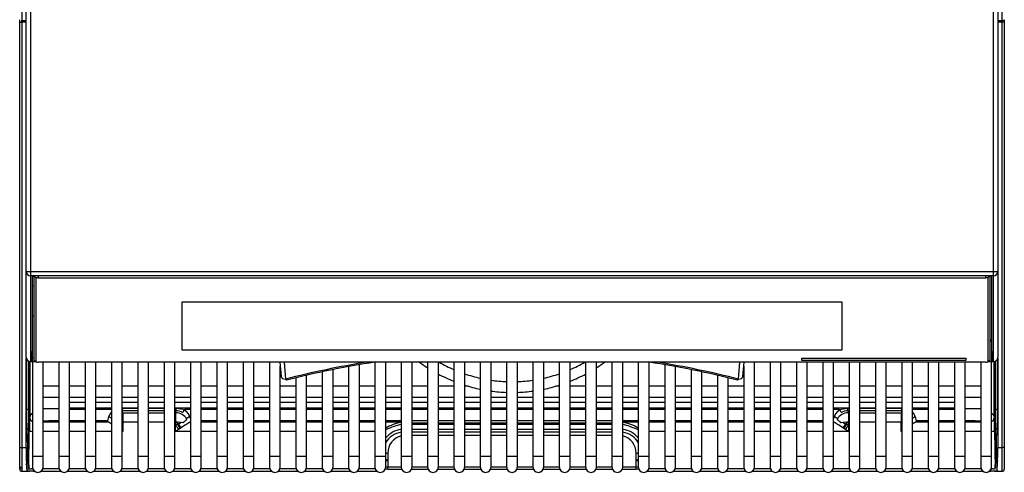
# Model space of a CAD drawing. Header units: millimetres. Extents: x 0 to 287, y 0 to 200.
# Tile 9 of 54: x 48 to 71, y 41 to 52. Entities that reach past the tile are written whole.
import ezdxf

# ---------------------------------------------------------------- set-up
doc = ezdxf.new("R2010")
doc.units = ezdxf.units.MM
doc.layers.add('130.191_BW4C_CTM', color=7, linetype='Continuous')
doc.layers.add('Défaut', color=7, linetype='Continuous')

# ---------------------------------------------------------------- blocks, each defined once
blk = doc.blocks.new('SE1')
at = {"layer": '130.191_BW4C_CTM', "color": 7, "linetype": 'Continuous'}
for p, q in [((48.008, 45.826), (48.008, 53.762)), ((48.108, 53.637), (48.108, 45.823)), ((70.408, 45.823), (70.408, 53.637)), ((70.508, 53.762), (70.508, 45.826)), ((47.908, 52.159), (47.908, 51.639)), ((70.608, 51.639), (70.608, 52.159)), ((47.858, 51.601), (47.858, 51.657)), ((47.858, 51.601), (47.908, 51.601)), ((47.858, 41.746), (47.858, 51.601)), ((47.908, 51.601), (47.908, 51.639)), ((47.908, 51.639), (48.008, 51.639)), ((47.908, 51.601), (47.908, 41.746)), ((48.008, 51.601), (47.908, 51.601)), ((47.96, 51.639), (47.96, 51.601)), ((70.508, 51.639), (70.608, 51.639)), ((70.608, 51.601), (70.508, 51.601)), ((70.556, 51.601), (70.556, 51.639)), ((70.608, 51.639), (70.608, 51.601)), ((70.658, 51.601), (70.608, 51.601)), ((70.608, 41.746), (70.608, 51.601)), ((70.658, 51.657), (70.658, 51.601)), ((70.658, 51.601), (70.658, 41.746)), ((48.008, 43.838), (48.008, 45.826)), ((48.108, 45.823), (70.408, 45.823)), ((48.108, 45.823), (48.108, 45.727)), ((70.408, 45.727), (48.108, 45.727)), ((48.108, 45.727), (48.108, 43.739)), ((48.15, 45.707), (48.15, 45.707)), ((48.15, 45.707), (48.15, 43.757)), ((48.158, 44.214), (48.158, 45.712)), ((48.188, 45.717), (48.188, 43.781)), ((48.193, 45.718), (48.238, 45.674)), ((48.238, 43.731), (48.238, 45.674)), ((70.258, 45.72), (48.258, 45.72)), ((48.288, 45.72), (48.288, 45.68)), ((48.288, 45.68), (70.228, 45.68)), ((70.228, 45.68), (70.228, 45.72)), ((70.322, 45.718), (70.278, 45.674)), ((70.278, 45.674), (70.278, 43.731)), ((70.328, 43.781), (70.328, 45.717)), ((70.358, 45.712), (70.358, 44.214)), ((70.366, 45.707), (70.366, 45.707)), ((70.366, 43.757), (70.366, 45.707)), ((70.408, 45.727), (70.408, 45.823)), ((70.408, 43.739), (70.408, 45.727)), ((70.508, 45.826), (70.508, 43.838)), ((48.188, 45.49), (48.158, 45.49)), ((51.618, 44), (51.618, 45.119)), ((51.618, 45.119), (66.898, 45.119)), ((66.898, 45.119), (66.898, 44)), ((48.158, 44.799), (48.188, 44.799)), ((48.15, 43.757), (48.158, 44.214)), ((70.358, 44.214), (70.366, 43.757)), ((48.01, 41.746), (48.01, 43.82)), ((48.188, 43.826), (48.151, 43.826)), ((48.188, 43.781), (48.238, 43.731)), ((66.898, 44.001), (51.618, 44.001)), ((66.898, 44), (51.618, 44)), ((65.968, 43.763), (65.968, 43.813)), ((65.968, 43.813), (69.768, 43.813)), ((69.768, 43.813), (69.768, 43.763)), ((70.328, 43.781), (70.278, 43.731)), ((70.506, 43.82), (70.506, 41.746)), ((48.059, 43.751), (48.059, 41.746)), ((48.108, 43.739), (48.23, 43.739)), ((48.108, 43.738), (48.108, 43.739)), ((48.108, 43.738), (48.231, 43.738)), ((48.153, 43.738), (48.153, 41.547)), ((70.228, 43.725), (48.288, 43.725)), ((48.403, 41.547), (48.403, 43.725)), ((48.763, 43.725), (48.763, 41.547)), ((49.013, 41.547), (49.013, 43.725)), ((49.373, 43.725), (49.373, 41.547)), ((49.623, 41.547), (49.623, 43.725)), ((49.983, 43.725), (49.983, 41.547)), ((50.233, 41.547), (50.233, 43.725)), ((50.593, 43.725), (50.593, 41.547)), ((50.843, 41.547), (50.843, 43.725)), ((51.203, 43.725), (51.203, 41.547)), ((51.453, 41.547), (51.453, 43.725)), ((51.813, 43.725), (51.813, 41.547)), ((52.063, 41.547), (52.063, 43.725)), ((52.423, 43.725), (52.423, 41.547)), ((52.673, 41.547), (52.673, 43.725)), ((53.033, 43.725), (53.033, 41.547)), ((53.283, 41.547), (53.283, 43.725)), ((53.643, 43.725), (53.643, 41.547)), ((53.884, 43.725), (53.913, 43.394)), ((53.893, 41.547), (53.893, 43.628)), ((53.979, 43.725), (54.013, 43.332)), ((55.113, 41.547), (55.113, 43.552)), ((55.473, 43.621), (55.473, 41.547)), ((55.723, 41.547), (55.723, 43.665)), ((56.083, 43.723), (56.083, 41.547)), ((56.333, 41.547), (56.333, 43.725)), ((56.693, 43.725), (56.693, 41.547)), ((56.943, 41.547), (56.943, 43.725)), ((57.303, 43.725), (57.303, 41.547)), ((57.553, 41.547), (57.553, 43.725)), ((57.913, 43.725), (57.913, 41.547)), ((58.163, 41.547), (58.163, 43.725)), ((58.523, 43.725), (58.523, 41.547)), ((58.773, 41.547), (58.773, 43.725)), ((59.133, 43.725), (59.133, 41.547)), ((59.383, 41.547), (59.383, 43.725)), ((59.743, 43.725), (59.743, 41.547)), ((59.993, 41.547), (59.993, 43.725)), ((60.353, 43.725), (60.353, 41.547)), ((60.603, 41.547), (60.603, 43.725)), ((60.963, 43.725), (60.963, 41.547)), ((61.213, 41.547), (61.213, 43.725)), ((61.573, 43.725), (61.573, 41.547)), ((61.823, 41.547), (61.823, 43.725)), ((62.183, 43.725), (62.183, 41.547)), ((62.433, 41.547), (62.433, 43.723)), ((62.793, 43.665), (62.793, 41.547)), ((63.043, 41.547), (63.043, 43.621)), ((63.403, 43.552), (63.403, 41.547)), ((64.503, 43.332), (64.537, 43.725)), ((64.603, 43.394), (64.631, 43.725)), ((64.623, 43.628), (64.623, 41.547)), ((64.873, 41.547), (64.873, 43.725)), ((65.233, 43.725), (65.233, 41.547)), ((65.483, 41.547), (65.483, 43.725)), ((65.843, 43.725), (65.843, 41.547)), ((69.768, 43.763), (65.968, 43.763)), ((69.768, 43.763), (65.968, 43.763)), ((66.093, 41.547), (66.093, 43.725)), ((66.453, 43.725), (66.453, 41.547)), ((66.703, 41.547), (66.703, 43.725)), ((67.063, 43.725), (67.063, 41.547)), ((67.313, 41.547), (67.313, 43.725)), ((67.673, 43.725), (67.673, 41.547)), ((67.923, 41.547), (67.923, 43.725)), ((68.283, 43.725), (68.283, 41.547)), ((68.533, 41.547), (68.533, 43.725)), ((68.893, 43.725), (68.893, 41.547)), ((69.143, 41.547), (69.143, 43.725)), ((69.503, 43.725), (69.503, 41.547)), ((69.753, 41.547), (69.753, 43.725)), ((70.113, 43.725), (70.113, 41.547)), ((70.285, 43.738), (70.408, 43.738)), ((70.286, 43.739), (70.408, 43.739)), ((70.363, 41.547), (70.363, 43.738)), ((70.408, 43.739), (70.408, 43.738)), ((70.456, 41.746), (70.456, 43.751)), ((54.253, 43.36), (54.253, 41.547)), ((54.503, 41.547), (54.503, 43.419)), ((54.863, 43.5), (54.863, 41.547)), ((63.653, 41.547), (63.653, 43.5)), ((64.013, 43.419), (64.013, 41.547)), ((64.263, 41.547), (64.263, 43.36)), ((48.763, 43.167), (48.403, 43.167)), ((49.373, 43.167), (49.013, 43.167)), ((49.983, 43.167), (49.623, 43.167)), ((50.593, 43.167), (50.233, 43.167)), ((51.203, 43.167), (50.843, 43.167)), ((51.813, 43.167), (51.453, 43.167)), ((52.423, 43.167), (52.063, 43.167)), ((53.033, 43.167), (52.673, 43.167)), ((53.643, 43.167), (53.283, 43.167)), ((54.253, 43.167), (53.893, 43.167)), ((54.863, 43.167), (54.503, 43.167)), ((55.473, 43.167), (55.113, 43.167)), ((56.083, 43.167), (55.723, 43.167)), ((56.693, 43.167), (56.333, 43.167)), ((57.303, 43.167), (56.943, 43.167)), ((57.913, 43.167), (57.553, 43.167)), ((58.243, 43.167), (58.163, 43.167)), ((60.353, 43.167), (60.273, 43.167)), ((60.963, 43.167), (60.603, 43.167)), ((61.573, 43.167), (61.213, 43.167)), ((62.183, 43.167), (61.823, 43.167)), ((62.793, 43.167), (62.433, 43.167)), ((63.403, 43.167), (63.043, 43.167)), ((64.013, 43.167), (63.653, 43.167)), ((64.623, 43.167), (64.263, 43.167)), ((65.233, 43.167), (64.873, 43.167)), ((65.843, 43.167), (65.483, 43.167)), ((66.453, 43.167), (66.093, 43.167)), ((67.063, 43.167), (66.703, 43.167)), ((67.673, 43.167), (67.313, 43.167)), ((68.283, 43.167), (67.923, 43.167)), ((68.893, 43.167), (68.533, 43.167)), ((69.503, 43.167), (69.143, 43.167)), ((70.113, 43.167), (69.753, 43.167)), ((48.403, 42.917), (48.763, 42.917)), ((49.013, 42.917), (49.373, 42.917)), ((49.623, 42.917), (49.983, 42.917)), ((50.233, 42.917), (50.593, 42.917)), ((50.843, 42.917), (51.203, 42.917)), ((51.453, 42.917), (51.813, 42.917)), ((52.063, 42.917), (52.423, 42.917)), ((52.673, 42.917), (53.033, 42.917)), ((53.283, 42.917), (53.643, 42.917)), ((53.893, 42.917), (54.253, 42.917)), ((54.503, 42.917), (54.863, 42.917)), ((55.113, 42.917), (55.473, 42.917)), ((55.723, 42.917), (56.083, 42.917)), ((56.333, 42.917), (56.693, 42.917)), ((56.943, 42.917), (57.303, 42.917)), ((57.553, 42.917), (57.913, 42.917)), ((58.163, 42.917), (58.523, 42.917)), ((58.773, 42.917), (59.133, 42.917)), ((59.383, 42.917), (59.743, 42.917)), ((59.993, 42.917), (60.353, 42.917)), ((60.603, 42.917), (60.963, 42.917)), ((61.213, 42.917), (61.573, 42.917)), ((61.823, 42.917), (62.183, 42.917)), ((62.433, 42.917), (62.793, 42.917)), ((63.043, 42.917), (63.403, 42.917)), ((63.653, 42.917), (64.013, 42.917)), ((64.263, 42.917), (64.623, 42.917)), ((64.873, 42.917), (65.233, 42.917)), ((65.483, 42.917), (65.843, 42.917)), ((66.093, 42.917), (66.453, 42.917)), ((66.703, 42.917), (67.063, 42.917)), ((67.313, 42.917), (67.673, 42.917)), ((67.923, 42.917), (68.283, 42.917)), ((68.533, 42.917), (68.893, 42.917)), ((69.143, 42.917), (69.503, 42.917)), ((69.753, 42.917), (70.113, 42.917)), ((49.013, 42.794), (49.373, 42.794)), ((49.373, 42.789), (49.013, 42.789)), ((49.013, 42.668), (49.373, 42.668)), ((49.623, 42.794), (49.983, 42.794)), ((49.983, 42.789), (49.623, 42.789)), ((49.623, 42.668), (49.983, 42.668)), ((50.233, 42.794), (50.593, 42.794)), ((50.593, 42.789), (50.233, 42.789)), ((50.233, 42.668), (50.593, 42.668)), ((50.234, 42.657), (50.234, 42.598)), ((50.234, 42.657), (50.593, 42.657)), ((50.24, 42.657), (50.24, 42.668)), ((50.843, 42.794), (51.203, 42.794)), ((51.203, 42.789), (50.843, 42.789)), ((50.843, 42.668), (51.203, 42.668)), ((50.843, 42.657), (51.203, 42.657)), ((51.453, 42.794), (51.813, 42.794)), ((51.813, 42.789), (51.453, 42.789)), ((51.453, 42.668), (51.813, 42.668)), ((51.453, 42.657), (51.482, 42.657)), ((51.476, 42.657), (51.476, 42.668)), ((51.482, 42.598), (51.482, 42.657)), ((51.482, 42.657), (51.68, 42.63)), ((52.063, 42.794), (52.423, 42.794)), ((52.423, 42.789), (52.063, 42.789)), ((52.063, 42.668), (52.423, 42.668)), ((52.673, 42.794), (53.033, 42.794)), ((53.033, 42.789), (52.673, 42.789)), ((52.673, 42.668), (53.033, 42.668)), ((53.283, 42.794), (53.643, 42.794)), ((53.643, 42.789), (53.283, 42.789)), ((53.283, 42.668), (53.643, 42.668)), ((53.893, 42.794), (54.253, 42.794)), ((54.253, 42.789), (53.893, 42.789)), ((53.893, 42.668), (54.253, 42.668)), ((54.503, 42.794), (54.863, 42.794)), ((54.863, 42.789), (54.503, 42.789)), ((54.503, 42.668), (54.863, 42.668)), ((55.113, 42.794), (55.473, 42.794)), ((55.473, 42.789), (55.113, 42.789)), ((55.113, 42.668), (55.473, 42.668)), ((55.723, 42.794), (56.083, 42.794)), ((56.083, 42.789), (55.723, 42.789)), ((55.723, 42.668), (56.083, 42.668)), ((56.333, 42.794), (56.693, 42.794)), ((56.693, 42.789), (56.333, 42.789)), ((56.333, 42.668), (56.693, 42.668)), ((56.943, 42.794), (57.303, 42.794)), ((57.303, 42.789), (56.943, 42.789)), ((56.943, 42.668), (57.303, 42.668)), ((57.553, 42.794), (57.913, 42.794)), ((57.913, 42.789), (57.553, 42.789)), ((57.553, 42.668), (57.913, 42.668)), ((58.163, 42.794), (58.523, 42.794)), ((58.523, 42.789), (58.163, 42.789)), ((58.163, 42.668), (58.523, 42.668)), ((58.773, 42.794), (59.133, 42.794)), ((59.133, 42.789), (58.773, 42.789)), ((58.773, 42.668), (59.133, 42.668)), ((59.383, 42.794), (59.743, 42.794)), ((59.743, 42.789), (59.383, 42.789)), ((59.383, 42.668), (59.743, 42.668)), ((59.993, 42.794), (60.353, 42.794)), ((60.353, 42.789), (59.993, 42.789)), ((59.993, 42.668), (60.353, 42.668)), ((60.603, 42.794), (60.963, 42.794)), ((60.963, 42.789), (60.603, 42.789)), ((60.603, 42.668), (60.963, 42.668)), ((61.213, 42.794), (61.573, 42.794)), ((61.573, 42.789), (61.213, 42.789)), ((61.213, 42.668), (61.573, 42.668)), ((61.823, 42.794), (62.183, 42.794)), ((62.183, 42.789), (61.823, 42.789)), ((61.823, 42.668), (62.183, 42.668)), ((62.433, 42.794), (62.793, 42.794)), ((62.793, 42.789), (62.433, 42.789)), ((62.433, 42.668), (62.793, 42.668)), ((63.043, 42.794), (63.403, 42.794)), ((63.403, 42.789), (63.043, 42.789)), ((63.043, 42.668), (63.403, 42.668)), ((63.653, 42.794), (64.013, 42.794)), ((64.013, 42.789), (63.653, 42.789)), ((63.653, 42.668), (64.013, 42.668)), ((64.263, 42.794), (64.623, 42.794)), ((64.623, 42.789), (64.263, 42.789)), ((64.263, 42.668), (64.623, 42.668)), ((64.873, 42.794), (65.233, 42.794)), ((65.233, 42.789), (64.873, 42.789)), ((64.873, 42.668), (65.233, 42.668)), ((65.483, 42.794), (65.843, 42.794)), ((65.843, 42.789), (65.483, 42.789)), ((65.483, 42.668), (65.843, 42.668)), ((66.093, 42.794), (66.453, 42.794)), ((66.453, 42.789), (66.093, 42.789)), ((66.093, 42.668), (66.453, 42.668)), ((66.703, 42.794), (67.063, 42.794)), ((67.063, 42.789), (66.703, 42.789)), ((66.703, 42.668), (67.063, 42.668)), ((66.835, 42.63), (67.034, 42.657)), ((67.034, 42.598), (67.034, 42.657)), ((67.034, 42.657), (67.063, 42.657)), ((67.04, 42.668), (67.04, 42.657)), ((67.313, 42.794), (67.673, 42.794)), ((67.673, 42.789), (67.313, 42.789)), ((67.313, 42.668), (67.673, 42.668)), ((67.313, 42.657), (67.673, 42.657)), ((67.923, 42.794), (68.283, 42.794)), ((68.283, 42.789), (67.923, 42.789)), ((67.923, 42.668), (68.283, 42.668)), ((67.923, 42.657), (68.282, 42.657)), ((68.276, 42.668), (68.276, 42.657)), ((68.282, 42.598), (68.282, 42.657)), ((68.533, 42.794), (68.893, 42.794)), ((68.893, 42.789), (68.533, 42.789)), ((68.533, 42.668), (68.893, 42.668)), ((69.143, 42.794), (69.503, 42.794)), ((69.503, 42.789), (69.143, 42.789)), ((69.143, 42.668), (69.503, 42.668)), ((48.093, 42.438), (48.093, 42.438)), ((49.373, 42.63), (49.013, 42.63)), ((49.983, 42.63), (49.623, 42.63)), ((50.593, 42.598), (50.234, 42.598)), ((50.24, 42.552), (50.24, 42.598)), ((50.247, 42.552), (50.593, 42.552)), ((50.247, 42.552), (50.247, 42.332)), ((51.203, 42.598), (50.843, 42.598)), ((50.843, 42.552), (51.203, 42.552)), ((51.482, 42.598), (51.453, 42.598)), ((51.453, 42.552), (51.469, 42.552)), ((51.469, 42.552), (51.469, 42.332)), ((51.476, 42.552), (51.476, 42.598)), ((51.813, 42.63), (51.68, 42.63)), ((52.423, 42.63), (52.063, 42.63)), ((53.033, 42.63), (52.673, 42.63)), ((53.643, 42.63), (53.283, 42.63)), ((54.253, 42.63), (53.893, 42.63)), ((54.863, 42.63), (54.503, 42.63)), ((55.473, 42.63), (55.113, 42.63)), ((56.083, 42.63), (55.723, 42.63)), ((56.693, 42.63), (56.333, 42.63)), ((57.303, 42.63), (56.943, 42.63)), ((57.913, 42.63), (57.553, 42.63)), ((58.523, 42.63), (58.163, 42.63)), ((59.133, 42.63), (58.773, 42.63)), ((59.743, 42.63), (59.383, 42.63)), ((60.353, 42.63), (59.993, 42.63)), ((60.963, 42.63), (60.603, 42.63)), ((61.573, 42.63), (61.213, 42.63)), ((62.183, 42.63), (61.823, 42.63)), ((62.793, 42.63), (62.433, 42.63)), ((63.403, 42.63), (63.043, 42.63)), ((64.013, 42.63), (63.653, 42.63)), ((64.623, 42.63), (64.263, 42.63)), ((65.233, 42.63), (64.873, 42.63)), ((65.843, 42.63), (65.483, 42.63)), ((66.453, 42.63), (66.093, 42.63)), ((66.835, 42.63), (66.703, 42.63)), ((67.063, 42.598), (67.034, 42.598)), ((67.04, 42.598), (67.04, 42.552)), ((67.047, 42.552), (67.047, 42.332)), ((67.047, 42.552), (67.063, 42.552)), ((67.673, 42.598), (67.313, 42.598)), ((67.313, 42.552), (67.673, 42.552)), ((68.282, 42.598), (67.923, 42.598)), ((67.923, 42.552), (68.269, 42.552)), ((68.269, 42.552), (68.269, 42.332)), ((68.276, 42.598), (68.276, 42.329)), ((68.893, 42.63), (68.533, 42.63)), ((69.503, 42.63), (69.143, 42.63)), ((70.423, 42.438), (70.423, 42.438)), ((48.403, 42.338), (48.763, 42.338)), ((49.373, 42.368), (49.013, 42.368)), ((49.013, 42.338), (49.373, 42.338)), ((49.892, 42.368), (49.623, 42.368)), ((49.623, 42.338), (49.908, 42.338)), ((49.898, 42.347), (49.892, 42.368)), ((50.24, 42.329), (50.24, 42.332)), ((50.24, 42.329), (50.247, 42.304)), ((50.24, 42.329), (50.247, 42.329)), ((50.593, 42.332), (50.247, 42.332)), ((50.247, 42.332), (50.247, 42.118)), ((51.203, 42.332), (50.843, 42.332)), ((51.469, 42.332), (51.453, 42.332)), ((51.469, 42.118), (51.469, 42.332)), ((51.469, 42.329), (51.476, 42.329)), ((51.469, 42.304), (51.476, 42.329)), ((51.69, 42.266), (51.469, 42.118)), ((51.476, 42.329), (51.476, 42.332)), ((51.518, 42.297), (51.512, 42.278)), ((51.518, 42.297), (51.524, 42.297)), ((51.808, 42.338), (51.813, 42.338)), ((52.423, 42.368), (52.063, 42.368)), ((52.063, 42.338), (52.423, 42.338)), ((53.033, 42.368), (52.673, 42.368)), ((52.673, 42.338), (53.033, 42.338)), ((53.643, 42.368), (53.283, 42.368)), ((53.283, 42.338), (53.643, 42.338)), ((54.253, 42.368), (53.893, 42.368)), ((53.893, 42.338), (54.253, 42.338)), ((54.863, 42.368), (54.503, 42.368)), ((54.503, 42.338), (54.863, 42.338)), ((55.473, 42.368), (55.113, 42.368)), ((55.113, 42.338), (55.473, 42.338)), ((56.083, 42.368), (55.723, 42.368)), ((55.723, 42.338), (56.083, 42.338)), ((56.693, 42.368), (56.333, 42.368)), ((56.333, 42.338), (56.693, 42.338)), ((57.303, 42.368), (56.943, 42.368)), ((56.943, 42.318), (57.303, 42.318)), ((57.303, 42.298), (56.943, 42.298)), ((57.303, 42.281), (56.943, 42.281)), ((57.913, 42.368), (57.553, 42.368)), ((57.553, 42.318), (57.913, 42.318)), ((57.913, 42.298), (57.553, 42.298)), ((57.913, 42.281), (57.553, 42.281)), ((58.523, 42.368), (58.163, 42.368)), ((58.163, 42.318), (58.523, 42.318)), ((58.523, 42.298), (58.163, 42.298)), ((58.523, 42.281), (58.163, 42.281)), ((59.133, 42.368), (58.773, 42.368)), ((58.773, 42.318), (59.133, 42.318)), ((59.133, 42.298), (58.773, 42.298)), ((59.133, 42.281), (58.773, 42.281)), ((59.743, 42.368), (59.383, 42.368)), ((59.383, 42.318), (59.743, 42.318)), ((59.743, 42.298), (59.383, 42.298)), ((59.743, 42.281), (59.383, 42.281)), ((60.353, 42.368), (59.993, 42.368)), ((59.993, 42.318), (60.353, 42.318)), ((60.353, 42.298), (59.993, 42.298)), ((60.353, 42.281), (59.993, 42.281)), ((60.963, 42.368), (60.603, 42.368)), ((60.603, 42.318), (60.963, 42.318)), ((60.963, 42.298), (60.603, 42.298)), ((60.963, 42.281), (60.603, 42.281)), ((61.573, 42.368), (61.213, 42.368)), ((61.213, 42.318), (61.573, 42.318)), ((61.573, 42.298), (61.213, 42.298)), ((61.573, 42.281), (61.213, 42.281)), ((62.183, 42.368), (61.823, 42.368)), ((61.823, 42.338), (62.183, 42.338)), ((62.793, 42.368), (62.433, 42.368)), ((62.433, 42.338), (62.793, 42.338)), ((63.403, 42.368), (63.043, 42.368)), ((63.043, 42.338), (63.403, 42.338)), ((64.013, 42.368), (63.653, 42.368)), ((63.653, 42.338), (64.013, 42.338)), ((64.623, 42.368), (64.263, 42.368)), ((64.263, 42.338), (64.623, 42.338)), ((65.233, 42.368), (64.873, 42.368)), ((64.873, 42.338), (65.233, 42.338)), ((65.843, 42.368), (65.483, 42.368)), ((65.483, 42.338), (65.843, 42.338)), ((66.453, 42.368), (66.093, 42.368)), ((66.093, 42.338), (66.453, 42.338)), ((66.703, 42.338), (66.708, 42.338)), ((67.047, 42.118), (66.826, 42.266)), ((66.992, 42.297), (66.998, 42.297)), ((67.003, 42.278), (66.998, 42.297)), ((67.04, 42.332), (67.04, 42.329)), ((67.04, 42.329), (67.047, 42.304)), ((67.04, 42.329), (67.047, 42.329)), ((67.063, 42.332), (67.047, 42.332)), ((67.047, 42.332), (67.047, 42.118)), ((67.673, 42.332), (67.313, 42.332)), ((68.269, 42.332), (67.923, 42.332)), ((68.269, 42.118), (68.269, 42.332)), ((68.269, 42.329), (68.276, 42.329)), ((68.269, 42.304), (68.276, 42.329)), ((68.608, 42.338), (68.893, 42.338)), ((68.624, 42.368), (68.618, 42.347)), ((68.893, 42.368), (68.624, 42.368)), ((69.503, 42.368), (69.143, 42.368)), ((69.143, 42.338), (69.503, 42.338)), ((69.753, 42.338), (70.113, 42.338)), ((48.073, 41.26), (48.081, 42.144)), ((48.763, 42.118), (48.403, 42.118)), ((49.373, 42.118), (49.013, 42.118)), ((49.983, 42.118), (49.623, 42.118)), ((50.247, 42.118), (50.233, 42.118)), ((51.813, 42.118), (51.469, 42.118)), ((52.423, 42.118), (52.063, 42.118)), ((53.033, 42.118), (52.673, 42.118)), ((53.643, 42.118), (53.283, 42.118)), ((54.253, 42.118), (53.893, 42.118)), ((54.863, 42.118), (54.503, 42.118)), ((55.473, 42.118), (55.113, 42.118)), ((56.083, 42.118), (55.723, 42.118)), ((56.943, 42.172), (57.303, 42.172)), ((56.943, 42.109), (57.303, 42.109)), ((57.303, 42.026), (56.943, 42.026)), ((57.553, 42.172), (57.913, 42.172)), ((57.553, 42.109), (57.913, 42.109)), ((57.913, 42.026), (57.553, 42.026)), ((58.163, 42.172), (58.523, 42.172)), ((58.163, 42.109), (58.523, 42.109)), ((58.523, 42.026), (58.163, 42.026)), ((58.773, 42.172), (59.133, 42.172)), ((58.773, 42.109), (59.133, 42.109)), ((59.133, 42.026), (58.773, 42.026)), ((59.383, 42.172), (59.743, 42.172)), ((59.383, 42.109), (59.743, 42.109)), ((59.743, 42.026), (59.383, 42.026)), ((59.993, 42.172), (60.353, 42.172)), ((59.993, 42.109), (60.353, 42.109)), ((60.353, 42.026), (59.993, 42.026)), ((60.603, 42.172), (60.963, 42.172)), ((60.603, 42.109), (60.963, 42.109)), ((60.963, 42.026), (60.603, 42.026)), ((61.213, 42.172), (61.573, 42.172)), ((61.213, 42.109), (61.573, 42.109)), ((61.573, 42.026), (61.213, 42.026)), ((62.793, 42.118), (62.433, 42.118)), ((63.403, 42.118), (63.043, 42.118)), ((64.013, 42.118), (63.653, 42.118)), ((64.623, 42.118), (64.263, 42.118)), ((65.233, 42.118), (64.873, 42.118)), ((65.843, 42.118), (65.483, 42.118)), ((66.453, 42.118), (66.093, 42.118)), ((67.047, 42.118), (66.703, 42.118)), ((68.283, 42.118), (68.269, 42.118)), ((68.893, 42.118), (68.533, 42.118)), ((69.503, 42.118), (69.143, 42.118)), ((70.113, 42.118), (69.753, 42.118)), ((70.434, 42.144), (70.443, 41.26)), ((47.858, 41.746), (47.908, 41.746)), ((47.858, 41.246), (47.858, 41.746)), ((47.908, 41.746), (48.01, 41.746)), ((47.908, 41.746), (47.908, 41.196)), ((48.01, 41.745), (48.01, 41.746)), ((70.506, 41.746), (70.506, 41.745)), ((70.506, 41.746), (70.608, 41.746)), ((70.658, 41.746), (70.608, 41.746)), ((70.608, 41.196), (70.608, 41.746)), ((70.658, 41.746), (70.658, 41.246)), ((48.153, 41.547), (48.403, 41.547)), ((48.153, 41.547), (48.153, 41.297)), ((48.403, 41.297), (48.403, 41.547)), ((48.763, 41.547), (49.013, 41.547)), ((48.763, 41.547), (48.763, 41.297)), ((49.013, 41.297), (49.013, 41.547)), ((49.373, 41.547), (49.623, 41.547)), ((49.373, 41.547), (49.373, 41.297)), ((49.623, 41.297), (49.623, 41.547)), ((49.983, 41.547), (50.233, 41.547)), ((49.983, 41.547), (49.983, 41.297)), ((50.233, 41.297), (50.233, 41.547)), ((50.593, 41.547), (50.843, 41.547)), ((50.593, 41.547), (50.593, 41.297)), ((50.843, 41.297), (50.843, 41.547)), ((51.203, 41.547), (51.453, 41.547)), ((51.203, 41.547), (51.203, 41.297)), ((51.453, 41.297), (51.453, 41.547)), ((51.813, 41.547), (52.063, 41.547)), ((51.813, 41.547), (51.813, 41.297)), ((52.063, 41.297), (52.063, 41.547)), ((52.423, 41.547), (52.673, 41.547)), ((52.423, 41.547), (52.423, 41.297)), ((52.673, 41.297), (52.673, 41.547)), ((53.033, 41.547), (53.283, 41.547)), ((53.033, 41.547), (53.033, 41.297)), ((53.283, 41.297), (53.283, 41.547)), ((53.643, 41.547), (53.893, 41.547)), ((53.643, 41.547), (53.643, 41.297)), ((53.893, 41.297), (53.893, 41.547)), ((54.253, 41.547), (54.503, 41.547)), ((54.253, 41.547), (54.253, 41.297)), ((54.503, 41.297), (54.503, 41.547)), ((54.863, 41.547), (55.113, 41.547)), ((54.863, 41.547), (54.863, 41.297)), ((55.113, 41.297), (55.113, 41.547)), ((55.473, 41.547), (55.723, 41.547)), ((55.473, 41.547), (55.473, 41.297)), ((55.723, 41.297), (55.723, 41.547)), ((56.083, 41.547), (56.333, 41.547)), ((56.083, 41.547), (56.083, 41.297)), ((56.333, 41.297), (56.333, 41.547)), ((56.383, 41.618), (56.385, 41.298)), ((56.693, 41.547), (56.943, 41.547)), ((56.693, 41.547), (56.693, 41.297)), ((56.943, 41.297), (56.943, 41.547)), ((57.303, 41.547), (57.553, 41.547)), ((57.303, 41.547), (57.303, 41.297)), ((57.553, 41.297), (57.553, 41.547)), ((57.913, 41.547), (58.163, 41.547)), ((57.913, 41.547), (57.913, 41.297)), ((58.163, 41.297), (58.163, 41.547)), ((58.523, 41.547), (58.773, 41.547)), ((58.523, 41.547), (58.523, 41.297)), ((58.773, 41.297), (58.773, 41.547)), ((59.133, 41.547), (59.383, 41.547)), ((59.133, 41.547), (59.133, 41.297)), ((59.383, 41.297), (59.383, 41.547)), ((59.743, 41.547), (59.993, 41.547)), ((59.743, 41.547), (59.743, 41.297)), ((59.993, 41.297), (59.993, 41.547)), ((60.353, 41.547), (60.603, 41.547)), ((60.353, 41.547), (60.353, 41.297)), ((60.603, 41.297), (60.603, 41.547)), ((60.963, 41.547), (61.213, 41.547)), ((60.963, 41.547), (60.963, 41.297)), ((61.213, 41.297), (61.213, 41.547)), ((61.573, 41.547), (61.823, 41.547)), ((61.573, 41.547), (61.573, 41.297)), ((61.823, 41.297), (61.823, 41.547)), ((62.131, 41.298), (62.133, 41.618)), ((62.183, 41.547), (62.433, 41.547)), ((62.183, 41.547), (62.183, 41.297)), ((62.433, 41.297), (62.433, 41.547)), ((62.793, 41.547), (63.043, 41.547)), ((62.793, 41.547), (62.793, 41.297)), ((63.043, 41.297), (63.043, 41.547)), ((63.403, 41.547), (63.653, 41.547)), ((63.403, 41.547), (63.403, 41.297)), ((63.653, 41.297), (63.653, 41.547)), ((64.013, 41.547), (64.263, 41.547)), ((64.013, 41.547), (64.013, 41.297)), ((64.263, 41.297), (64.263, 41.547)), ((64.623, 41.547), (64.873, 41.547)), ((64.623, 41.547), (64.623, 41.297)), ((64.873, 41.297), (64.873, 41.547)), ((65.233, 41.547), (65.483, 41.547)), ((65.233, 41.547), (65.233, 41.297)), ((65.483, 41.297), (65.483, 41.547)), ((65.843, 41.547), (66.093, 41.547)), ((65.843, 41.547), (65.843, 41.297)), ((66.093, 41.297), (66.093, 41.547)), ((66.453, 41.547), (66.703, 41.547)), ((66.453, 41.547), (66.453, 41.297)), ((66.703, 41.297), (66.703, 41.547)), ((67.063, 41.547), (67.313, 41.547)), ((67.063, 41.547), (67.063, 41.297)), ((67.313, 41.297), (67.313, 41.547)), ((67.673, 41.547), (67.923, 41.547)), ((67.673, 41.547), (67.673, 41.297)), ((67.923, 41.297), (67.923, 41.547)), ((68.283, 41.547), (68.533, 41.547)), ((68.283, 41.547), (68.283, 41.297)), ((68.533, 41.297), (68.533, 41.547)), ((68.893, 41.547), (69.143, 41.547)), ((68.893, 41.547), (68.893, 41.297)), ((69.143, 41.297), (69.143, 41.547)), ((69.503, 41.547), (69.753, 41.547)), ((69.503, 41.547), (69.503, 41.297)), ((69.753, 41.297), (69.753, 41.547)), ((70.113, 41.547), (70.363, 41.547)), ((70.113, 41.547), (70.113, 41.297)), ((70.363, 41.297), (70.363, 41.547)), ((48.037, 41.408), (48.01, 41.449)), ((48.07, 41.292), (48.017, 41.292)), ((48.018, 41.421), (48.046, 41.379)), ((48.06, 41.398), (48.065, 41.391)), ((48.064, 41.398), (48.06, 41.398)), ((48.06, 41.398), (48.06, 41.398)), ((48.064, 41.398), (48.06, 41.398)), ((48.06, 41.381), (48.06, 41.342)), ((48.06, 41.342), (48.067, 41.342)), ((56.385, 41.292), (56.333, 41.292)), ((56.385, 41.298), (56.693, 41.298)), ((56.385, 41.242), (56.385, 41.298)), ((56.943, 41.298), (57.303, 41.298)), ((57.553, 41.298), (57.913, 41.298)), ((58.163, 41.298), (58.523, 41.298)), ((58.773, 41.298), (59.133, 41.298)), ((59.383, 41.298), (59.743, 41.298)), ((59.993, 41.298), (60.353, 41.298)), ((60.603, 41.298), (60.963, 41.298)), ((61.213, 41.298), (61.573, 41.298)), ((61.823, 41.298), (62.131, 41.298)), ((62.131, 41.242), (62.131, 41.298)), ((62.183, 41.292), (62.131, 41.292)), ((70.498, 41.292), (70.446, 41.292)), ((70.449, 41.342), (70.455, 41.342)), ((70.451, 41.391), (70.455, 41.398)), ((70.455, 41.398), (70.451, 41.398)), ((70.455, 41.398), (70.451, 41.398)), ((70.455, 41.398), (70.455, 41.398)), ((70.47, 41.379), (70.498, 41.421)), ((70.506, 41.449), (70.478, 41.408)), ((47.908, 41.196), (48.088, 41.196)), ((48.072, 41.247), (48.02, 41.247)), ((48.144, 41.197), (48.061, 41.197)), ((48.173, 41.229), (48.173, 41.197)), ((48.173, 41.197), (48.203, 41.197)), ((48.352, 41.197), (48.813, 41.197)), ((48.397, 41.26), (48.769, 41.26)), ((48.962, 41.197), (49.423, 41.197)), ((49.007, 41.26), (49.379, 41.26)), ((49.572, 41.197), (50.033, 41.197)), ((49.617, 41.26), (49.989, 41.26)), ((50.182, 41.197), (50.643, 41.197)), ((50.227, 41.26), (50.599, 41.26)), ((50.792, 41.197), (51.253, 41.197)), ((50.837, 41.26), (51.209, 41.26)), ((51.402, 41.197), (51.863, 41.197)), ((51.447, 41.26), (51.819, 41.26)), ((52.012, 41.197), (52.473, 41.197)), ((52.057, 41.26), (52.429, 41.26)), ((52.622, 41.197), (53.083, 41.197)), ((52.667, 41.26), (53.039, 41.26)), ((53.232, 41.197), (53.693, 41.197)), ((53.277, 41.26), (53.649, 41.26)), ((53.842, 41.197), (54.303, 41.197)), ((53.887, 41.26), (54.259, 41.26)), ((54.452, 41.197), (54.913, 41.197)), ((54.497, 41.26), (54.869, 41.26)), ((55.062, 41.197), (55.523, 41.197)), ((55.107, 41.26), (55.479, 41.26)), ((55.672, 41.197), (56.133, 41.197)), ((55.717, 41.26), (56.089, 41.26)), ((56.385, 41.247), (56.322, 41.247)), ((56.385, 41.242), (56.706, 41.242)), ((56.93, 41.242), (57.316, 41.242)), ((57.54, 41.242), (57.926, 41.242)), ((58.15, 41.242), (58.536, 41.242)), ((58.76, 41.242), (59.146, 41.242)), ((59.37, 41.242), (59.756, 41.242)), ((59.98, 41.242), (60.366, 41.242)), ((60.59, 41.242), (60.976, 41.242)), ((61.2, 41.242), (61.586, 41.242)), ((61.81, 41.242), (62.131, 41.242)), ((62.193, 41.247), (62.131, 41.247)), ((62.382, 41.197), (62.843, 41.197)), ((62.427, 41.26), (62.799, 41.26)), ((62.992, 41.197), (63.453, 41.197)), ((63.037, 41.26), (63.409, 41.26)), ((63.602, 41.197), (64.063, 41.197)), ((63.647, 41.26), (64.019, 41.26)), ((64.212, 41.197), (64.673, 41.197)), ((64.257, 41.26), (64.629, 41.26)), ((64.822, 41.197), (65.283, 41.197)), ((64.867, 41.26), (65.239, 41.26)), ((65.432, 41.197), (65.893, 41.197)), ((65.477, 41.26), (65.849, 41.26)), ((66.042, 41.197), (66.503, 41.197)), ((66.087, 41.26), (66.459, 41.26)), ((66.652, 41.197), (67.113, 41.197)), ((66.697, 41.26), (67.069, 41.26)), ((67.262, 41.197), (67.723, 41.197)), ((67.307, 41.26), (67.679, 41.26)), ((67.872, 41.197), (68.333, 41.197)), ((67.917, 41.26), (68.289, 41.26)), ((68.482, 41.197), (68.943, 41.197)), ((68.527, 41.26), (68.899, 41.26)), ((69.092, 41.197), (69.553, 41.197)), ((69.137, 41.26), (69.509, 41.26)), ((69.702, 41.197), (70.163, 41.197)), ((69.747, 41.26), (70.119, 41.26)), ((70.312, 41.197), (70.343, 41.197)), ((70.343, 41.229), (70.343, 41.197)), ((70.455, 41.197), (70.371, 41.197)), ((70.428, 41.196), (70.608, 41.196))]:
    blk.add_line(p, q, dxfattribs=at)
for centre, radius, start, end in [((59.258, 22.894), 21.1, 99.1618, 104.3937), ((59.258, 22.965), 21, 98.6959, 104.3937), ((59.258, 46.647), 3.625, 233.3764, 237.3633), ((59.258, 46.647), 3.375, 239.9889, 246.5144), ((59.258, 46.647), 3.375, 293.4856, 300.0111), ((59.258, 46.647), 3.625, 302.6367, 306.6236), ((59.258, 22.965), 21, 75.6063, 81.3041), ((59.258, 22.894), 21.1, 75.6063, 80.8382), ((59.258, 46.647), 3.625, 241.9433, 248.2206), ((59.258, 46.647), 3.375, 251.0681, 257.4215), ((59.258, 46.647), 3.375, 282.5785, 288.9319), ((59.258, 46.647), 3.625, 291.7794, 298.0567), ((59.258, 46.647), 3.625, 252.4181, 258.3017), ((59.258, 46.647), 3.375, 261.7378, 267.8774), ((59.258, 46.647), 3.375, 272.1226, 278.2622), ((59.258, 46.647), 3.625, 281.6983, 287.5819), ((59.258, 46.647), 3.625, 262.3112, 268.0239), ((59.258, 46.647), 3.625, 271.9761, 277.6888), ((48.609, 35.957), 6.686, 88.6841, 91.7935), ((69.907, 35.957), 6.686, 88.2065, 91.3159), ((52.57, 42.536), 4.555, 178.8676, 184.5585), ((47.898, 42.476), 0.199, 348.8543, 357.7016), ((50.347, 42.289), 0.462, 142.2492, 170.1333), ((50.579, 43.197), 0.98, 227.7821, 232.5064), ((51.481, 42.309), 0.289, 58.7081, 89.7777), ((51.371, 42.29), 0.46, 16.4041, 47.669), ((67.147, 42.289), 0.462, 132.4128, 163.5423), ((67.035, 42.309), 0.289, 90.2306, 121.2836), ((68.171, 42.29), 0.46, 9.7849, 39.7476), ((67.936, 43.198), 0.981, 307.4939, 312.213), ((70.725, 42.489), 0.306, 183.8528, 189.5913), ((65.943, 42.536), 4.558, 355.4429, 1.131), ((48.8, 36.066), 6.302, 90.3409, 93.633), ((51.476, 42.285), 0.0439, 16.544, 89.8872), ((51.818, 42.432), 0.342, 206.7274, 225.1378), ((58.611, 36.464), 6.134, 109.864, 111.8102), ((56.837, 41.411), 0.929, 98.9401, 122.8591), ((61.678, 41.41), 0.931, 57.1544, 81.0433), ((58.31, 32.383), 10.514, 68.3884, 69.5235), ((66.698, 42.432), 0.342, 314.8624, 333.2732), ((67.04, 42.285), 0.0439, 90.1128, 163.456), ((69.716, 36.066), 6.302, 86.3268, 89.6603), ((48.512, 42.239), 0.487, 187.6916, 188.8769), ((46.974, 42.084), 1.06, 359.3694, 4.3579), ((56.772, 41.596), 0.513, 99.0779, 149.6607), ((61.743, 41.596), 0.513, 30.3405, 81.0545), ((71.449, 42.087), 0.968, 175.4052, 180.8675), ((70.003, 42.239), 0.487, 351.1231, 352.3084), ((55.282, 41.661), 7.273, 179.3245, 183.5382), ((63.235, 41.661), 7.271, 356.4612, 0.6761), ((48.087, 41.407), 0.0494, 179.4024, 214.1396), ((48.278, 41.297), 0.125, 180, 0), ((48.888, 41.297), 0.125, 180, 0), ((49.498, 41.297), 0.125, 180, 0), ((50.108, 41.297), 0.125, 180, 0), ((50.718, 41.297), 0.125, 180, 0), ((51.328, 41.297), 0.125, 180, 0), ((51.938, 41.297), 0.125, 180, 0), ((52.548, 41.297), 0.125, 180, 0), ((53.158, 41.297), 0.125, 180, 0), ((53.768, 41.297), 0.125, 180, 0), ((54.378, 41.297), 0.125, 180, 0), ((54.988, 41.297), 0.125, 180, 0), ((55.598, 41.297), 0.125, 180, 0), ((56.208, 41.297), 0.125, 180, 0), ((56.312, 40.454), 1.008, 85.9255, 88.8754), ((56.818, 41.297), 0.125, 180, 0), ((57.428, 41.297), 0.125, 180, 0), ((58.038, 41.297), 0.125, 180, 0), ((58.648, 41.297), 0.125, 180, 0), ((59.258, 41.297), 0.125, 180, 0), ((59.868, 41.297), 0.125, 180, 0), ((60.478, 41.297), 0.125, 180, 0), ((61.088, 41.297), 0.125, 180, 0), ((61.698, 41.297), 0.125, 180, 0), ((62.206, 40.483), 0.98, 91.2881, 94.3245), ((62.308, 41.297), 0.125, 180, 0), ((62.918, 41.297), 0.125, 180, 0), ((63.528, 41.297), 0.125, 180, 0), ((64.138, 41.297), 0.125, 180, 0), ((64.748, 41.297), 0.125, 180, 0), ((65.358, 41.297), 0.125, 180, 0), ((65.968, 41.297), 0.125, 180, 0), ((66.578, 41.297), 0.125, 180, 0), ((67.188, 41.297), 0.125, 180, 0), ((67.798, 41.297), 0.125, 180, 0), ((68.408, 41.297), 0.125, 180, 0), ((69.018, 41.297), 0.125, 180, 0), ((69.628, 41.297), 0.125, 180, 0), ((70.238, 41.297), 0.125, 180, 0), ((70.455, 41.449), 0.0514, 270.7403, 296.5151), ((70.429, 41.407), 0.0494, 325.8613, 0.6001), ((70.608, 41.246), 0.05, 270, 0)]:
    blk.add_arc(centre, radius, start, end, dxfattribs=at)
for centre, major_axis, ratio, start_param, end_param in [((70.608, 51.657), (0.05, 0), 0.374607, 4.712389, 6.283185), ((48.108, 45.826), (0.1, 0), 0.992546, 3.141593, 4.712389), ((48.108, 45.826), (0.1, 0), 0.034899, 3.141593, 4.712389), ((48.258, 45.707), (-0.108, 0), 0.121869, 4.712389, 6.283185), ((48.288, 45.674), (-0.05, 0), 0.121869, 4.712389, 6.283185), ((70.228, 45.674), (-0.05, 0), 0.121869, 3.141593, 4.712389), ((70.258, 45.707), (-0.108, 0), 0.121869, 3.141593, 4.712389), ((70.408, 45.826), (0.1, 0), 0.992546, 4.712389, 6.283185), ((70.408, 45.826), (-0.1, 0), 0.034899, 1.570796, 3.141593), ((70.328, 44.214), (0.03, 0), 0.992546, 0.017453, 1.570796), ((70.258, 44.214), (0.0998, 0), 0.121869, 5.489592, 6.283185), ((48.108, 43.838), (-0.1, 0), 0.992546, 0, 1.570796), ((70.408, 43.838), (-0.1, 0), 0.992546, 1.570796, 3.141593), ((48.258, 43.757), (0.108, 0), 0.121869, 3.141593, 4.394238), ((48.288, 43.731), (0.05, 0), 0.121869, 3.141593, 4.712389), ((70.228, 43.731), (0.05, 0), 0.121869, 4.712389, 6.283185), ((70.258, 43.757), (0.108, 0), 0.121869, 5.03054, 6.283185), ((54.013, 43.403), (0.0996, 0.0086), 0.705788, 3.141593, 4.651416), ((54.013, 43.403), (0.0249, -0.0969), 0.241241, 5.466871, 6.283185), ((64.503, 43.403), (0.0249, 0.0969), 0.241241, 3.141593, 3.957907), ((64.503, 43.403), (-0.0996, 0.0086), 0.705788, 1.631769, 3.141593), ((50.244, 42.216), (0.119, -0.6), 0.981063, 3.684853, 3.80132), ((68.271, 42.216), (-0.119, -0.6), 0.981063, 2.481865, 2.598332), ((48.046, 42.626), (-0.03, 0.0001), 0.069227, 4.248758, 6.247679), ((48.095, 42.041), (0, 0.4), 0.034921, 0.122173, 1.308997), ((48.193, 42.438), (-0.0962, 0.0274), 0.99195, 0.279224, 1.433521), ((50.247, 42.254), (-0.289, -0.082), 0.991957, 4.438938, 4.485842), ((51.469, 42.254), (-0.289, 0.082), 0.991957, 3.923823, 4.98584), ((51.68, 42.642), (-0.0508, -0.0861), 0.061263, 0.123243, 1.467336), ((67.047, 42.254), (-0.289, -0.082), 0.991957, 4.438938, 5.500955), ((66.835, 42.642), (0.0508, -0.0861), 0.061263, 4.81585, 6.159942), ((70.323, 42.438), (-0.0962, -0.0274), 0.99195, 1.708072, 2.862368), ((70.421, 42.041), (0, 0.4), 0.034921, 4.974188, 6.161012), ((70.47, 42.626), (0.03, 0.0001), 0.069227, 0.035506, 2.034427), ((50.247, 42.348), (-0.349, 0), 0.121869, 0.034445, 0.239558), ((50.247, 42.254), (-0.3, 0), 0.258819, 4.712389, 4.759265), ((49.895, 42.47), (-0.069, 0.411), 0.95831, 3.974521, 4.044049), ((51.469, 42.254), (0.3, 0), 0.258819, 0.984634, 1.570796), ((51.469, 42.254), (0.0443, 0.0231), 0.231073, 0.091827, 1.450678), ((51.821, 42.47), (0.069, 0.411), 0.95831, 2.239136, 2.558656), ((51.823, 42.465), (-0.337, 0.095), 0.991957, 0.782231, 1.136183), ((51.824, 42.467), (0.246, -0.249), 0.985077, 4.451135, 4.79837), ((51.469, 42.399), (0.262, 0), 0.121869, -0.239558, -0.034445), ((51.469, 42.348), (0.349, 0), 0.121869, -0.239558, -0.174055), ((56.76, 41.604), (0.112, 0.669), 0.95831, 0.27719, 0.539856), ((61.755, 41.604), (-0.112, 0.669), 0.95831, 5.743329, 6.005995), ((67.047, 42.348), (-0.349, 0), 0.121869, 0.174055, 0.239558), ((67.047, 42.399), (-0.262, 0), 0.121869, 0.034445, 0.239558), ((67.047, 42.254), (-0.3, 0), 0.258819, 4.712389, 5.298551), ((66.691, 42.467), (-0.246, -0.249), 0.985077, 1.484815, 1.83205), ((66.692, 42.465), (-0.337, -0.095), 0.991957, 2.001727, 2.359362), ((66.695, 42.47), (-0.069, 0.411), 0.95831, 3.735692, 4.044049), ((67.047, 42.254), (-0.0443, 0.0231), 0.231073, 4.832507, 6.191359), ((68.621, 42.47), (0.069, 0.411), 0.95831, 2.239136, 2.308665), ((68.269, 42.348), (0.349, 0), 0.121869, -0.239558, -0.034445), ((48.155, 21.987), (-0.205, 40.029), 0.000531, 1.045161, 1.064238), ((48.181, 42.144), (0.1, -0.0009), 0.258808, 3.177731, 4.42837), ((56.76, 41.613), (-0.181, -0.53), 0.981427, 3.599187, 4.36539), ((56.783, 41.622), (0.141, 0.378), 0.990537, 0.588084, 1.936326), ((61.756, 41.613), (-0.181, 0.53), 0.981427, 5.059388, 5.825591), ((61.732, 41.622), (0.141, -0.378), 0.990537, 1.205267, 2.553508), ((70.335, 42.144), (-0.1, -0.0009), 0.258808, 1.854815, 3.105454), ((70.36, 21.987), (0.205, 40.029), 0.000531, -1.064238, -1.045161), ((48.077, 41.746), (0, -0.5), 0.034921, 4.712389, 6.046036), ((70.439, 41.746), (0, -0.5), 0.034921, 0.23715, 1.570796), ((56.383, 41.63), (-0.1, -0.0005), 0.121868, 1.044922, 1.570161), ((62.133, 41.63), (0.1, -0.0005), 0.121868, 4.713024, 5.238264), ((47.908, 41.298), (-0.05, 0), 0.121869, 0, 1.570796), ((47.908, 41.297), (0, -0.0504), 0.992203, 4.712389, 6.283185), ((48.06, 41.443), (-0.0351, 0.0946), 0.990554, 1.999563, 2.789063), ((70.456, 41.443), (-0.0351, -0.0946), 0.990554, 0.352529, 0.822564), ((47.908, 41.247), (-0.05, 0), 0.99863, 0, 1.570796), ((48.173, 41.189), (0.15, 0), 0.055027, 1.567851, 1.75993), ((56.385, 41.234), (-0.15, 0), 0.053143, 4.713304, 5.162072), ((62.131, 41.234), (0.15, 0), 0.053143, 1.121113, 1.569882), ((70.343, 41.189), (0.15, 0), 0.055027, 1.381662, 1.573742)]:
    blk.add_ellipse(centre, major_axis=major_axis, ratio=ratio, start_param=start_param, end_param=end_param, dxfattribs=at)
for points in [[(48.018, 43.796), (48.018, 43.406), (48.017, 43.016), (48.016, 42.626)], [(70.5, 42.626), (70.499, 43.016), (70.498, 43.407), (70.497, 43.797)], [(51.718, 42.41), (51.742, 42.43), (51.766, 42.451), (51.791, 42.475)], [(66.724, 42.475), (66.75, 42.451), (66.775, 42.429), (66.799, 42.409)], [(56.333, 41.428), (56.35, 41.438), (56.367, 41.449), (56.384, 41.46)], [(62.132, 41.46), (62.149, 41.449), (62.165, 41.439), (62.182, 41.428)]]:
    blk.add_open_spline(points, degree=3, dxfattribs=at)
for points, knots in [([(48.097, 42.468), (48.097, 42.776), (48.098, 43.084), (48.099, 43.391), (48.099, 43.508), (48.1, 43.625), (48.1, 43.741)], [0, 0, 0, 0, 0.0992061, 0.0992061, 0.0992061, 0.1368292, 0.1368292, 0.1368292, 0.1368292]), ([(70.416, 43.74), (70.416, 43.623), (70.416, 43.507), (70.417, 43.391), (70.417, 43.084), (70.418, 42.776), (70.419, 42.468)], [0.8633558, 0.8633558, 0.8633558, 0.8633558, 0.9007938, 0.9007938, 0.9007938, 1, 1, 1, 1]), ([(48.152, 42.547), (48.15, 42.545), (48.144, 42.539), (48.135, 42.53), (48.126, 42.52), (48.118, 42.511), (48.112, 42.502), (48.106, 42.494), (48.102, 42.486), (48.099, 42.48), (48.097, 42.474), (48.097, 42.47), (48.097, 42.468)], [0.4655232, 0.4655232, 0.4655232, 0.4655232, 0.4998908, 0.5644227, 0.6268248, 0.6870275, 0.7449756, 0.8006287, 0.8539613, 0.9049627, 0.9536364, 1, 1, 1, 1]), ([(70.364, 42.547), (70.366, 42.545), (70.375, 42.536), (70.388, 42.522), (70.402, 42.505), (70.411, 42.491), (70.417, 42.478), (70.418, 42.472), (70.419, 42.468)], [0.465613, 0.465613, 0.465613, 0.465613, 0.4999814, 0.6145754, 0.7221015, 0.8222553, 0.9148872, 1, 1, 1, 1]), ([(49.98, 42.294), (49.977, 42.296), (49.97, 42.301), (49.959, 42.308), (49.949, 42.315), (49.939, 42.321), (49.93, 42.327), (49.921, 42.332), (49.914, 42.336), (49.91, 42.338), (49.908, 42.338)], [0.3015901, 0.3015901, 0.3015901, 0.3015901, 0.3685357, 0.4587478, 0.5486046, 0.6383186, 0.7281033, 0.8181717, 0.9087347, 1, 1, 1, 1]), ([(51.524, 42.297), (51.536, 42.299), (51.558, 42.307), (51.587, 42.322), (51.588, 42.322), (51.589, 42.323)], [0, 0, 0, 0, 0.25, 0.25, 0.2589205, 0.2589205, 0.2589205, 0.2589205]), ([(51.635, 42.319), (51.638, 42.322), (51.646, 42.328), (51.656, 42.336), (51.665, 42.345), (51.675, 42.353), (51.683, 42.361), (51.692, 42.368), (51.699, 42.374), (51.706, 42.38), (51.713, 42.385), (51.718, 42.389), (51.722, 42.391), (51.723, 42.392)], [0, 0, 0, 0, 0.084768, 0.170827, 0.258123, 0.346616, 0.436283, 0.527119, 0.619139, 0.712376, 0.806883, 0.90273, 1, 1, 1, 1]), ([(51.808, 42.338), (51.806, 42.338), (51.803, 42.336), (51.797, 42.333), (51.79, 42.329), (51.783, 42.325), (51.775, 42.32), (51.766, 42.314), (51.757, 42.308), (51.747, 42.302), (51.737, 42.295), (51.726, 42.288), (51.715, 42.281), (51.703, 42.273), (51.694, 42.268), (51.69, 42.266)], [0, 0, 0, 0, 0.077276, 0.154027, 0.230378, 0.306455, 0.382387, 0.458304, 0.534335, 0.610608, 0.687251, 0.76439, 0.842148, 0.920646, 1, 1, 1, 1]), ([(66.826, 42.266), (66.821, 42.269), (66.811, 42.275), (66.797, 42.283), (66.783, 42.292), (66.771, 42.3), (66.759, 42.308), (66.749, 42.315), (66.739, 42.321), (66.73, 42.327), (66.721, 42.332), (66.714, 42.336), (66.71, 42.338), (66.708, 42.338)], [0, 0, 0, 0, 0.093688, 0.186209, 0.277758, 0.368536, 0.458748, 0.548605, 0.638319, 0.728103, 0.818172, 0.908735, 1, 1, 1, 1]), ([(66.792, 42.392), (66.794, 42.391), (66.796, 42.39), (66.801, 42.386), (66.806, 42.383), (66.812, 42.378), (66.818, 42.373), (66.825, 42.367), (66.832, 42.361), (66.839, 42.355), (66.847, 42.348), (66.855, 42.341), (66.863, 42.334), (66.872, 42.326), (66.878, 42.321), (66.881, 42.319)], [0, 0, 0, 0, 0.082401, 0.163774, 0.24417, 0.323635, 0.402206, 0.479913, 0.556774, 0.632798, 0.707984, 0.782321, 0.855788, 0.92836, 1, 1, 1, 1]), ([(66.927, 42.323), (66.928, 42.322), (66.929, 42.322), (66.958, 42.307), (66.98, 42.299), (66.992, 42.297)], [0.7410795, 0.7410795, 0.7410795, 0.7410795, 0.75, 0.75, 1, 1, 1, 1]), ([(68.608, 42.338), (68.606, 42.338), (68.603, 42.336), (68.597, 42.333), (68.59, 42.329), (68.583, 42.325), (68.575, 42.32), (68.566, 42.314), (68.557, 42.308), (68.547, 42.302), (68.54, 42.297), (68.536, 42.294), (68.535, 42.294)], [0, 0, 0, 0, 0.0772765, 0.1540274, 0.2303778, 0.3064549, 0.3823873, 0.4583041, 0.5343347, 0.6106078, 0.6872511, 0.6984113, 0.6984113, 0.6984113, 0.6984113]), ([(48.06, 41.398), (48.058, 41.398), (48.054, 41.398), (48.048, 41.399), (48.042, 41.401), (48.039, 41.402), (48.038, 41.403)], [0, 0, 0, 0, 0.0747913, 0.1523703, 0.2328663, 0.2850859, 0.2850859, 0.2850859, 0.2850859]), ([(48.144, 41.197), (48.141, 41.197), (48.133, 41.197), (48.122, 41.197), (48.111, 41.197), (48.101, 41.196), (48.091, 41.196), (48.082, 41.196), (48.073, 41.196), (48.065, 41.197), (48.054, 41.197), (48.042, 41.199), (48.032, 41.202), (48.025, 41.206), (48.024, 41.21), (48.023, 41.212)], [0, 0, 0, 0, 0.054976, 0.109228, 0.163129, 0.217061, 0.271403, 0.326529, 0.382792, 0.44053, 0.500052, 0.625538, 0.74872, 0.872566, 1, 1, 1, 1]), ([(48.073, 41.26), (48.073, 41.26), (48.073, 41.258), (48.075, 41.257), (48.078, 41.256), (48.083, 41.255), (48.089, 41.255), (48.099, 41.255), (48.112, 41.256), (48.128, 41.257), (48.142, 41.259), (48.15, 41.259), (48.154, 41.26)], [0, 0, 0, 0, 0.068227, 0.142373, 0.22257, 0.308922, 0.401513, 0.500409, 0.665737, 0.804071, 0.915451, 1, 1, 1, 1]), ([(70.362, 41.26), (70.364, 41.259), (70.369, 41.259), (70.378, 41.258), (70.387, 41.258), (70.398, 41.257), (70.409, 41.256), (70.42, 41.255), (70.43, 41.255), (70.437, 41.256), (70.442, 41.257), (70.442, 41.259), (70.443, 41.26)], [0, 0, 0, 0, 0.053394, 0.118712, 0.196018, 0.285347, 0.386719, 0.500146, 0.645909, 0.777612, 0.895519, 1, 1, 1, 1]), ([(70.493, 41.212), (70.493, 41.211), (70.492, 41.209), (70.49, 41.206), (70.487, 41.204), (70.483, 41.202), (70.479, 41.2), (70.473, 41.199), (70.466, 41.198), (70.457, 41.197), (70.444, 41.196), (70.428, 41.196), (70.411, 41.196), (70.392, 41.197), (70.378, 41.197), (70.371, 41.197)], [0, 0, 0, 0, 0.064328, 0.127426, 0.189639, 0.251328, 0.312864, 0.374619, 0.436962, 0.500252, 0.60595, 0.706712, 0.804523, 0.901546, 1, 1, 1, 1])]:
    blk.add_open_spline(points, degree=3, knots=knots, dxfattribs=at)

msp = doc.modelspace()

# ---------------------------------------------------------------- block references
at = {"layer": 'Défaut'}
msp.add_blockref('SE1', (0, 0), dxfattribs=at)

doc.saveas('drawing.dxf')
